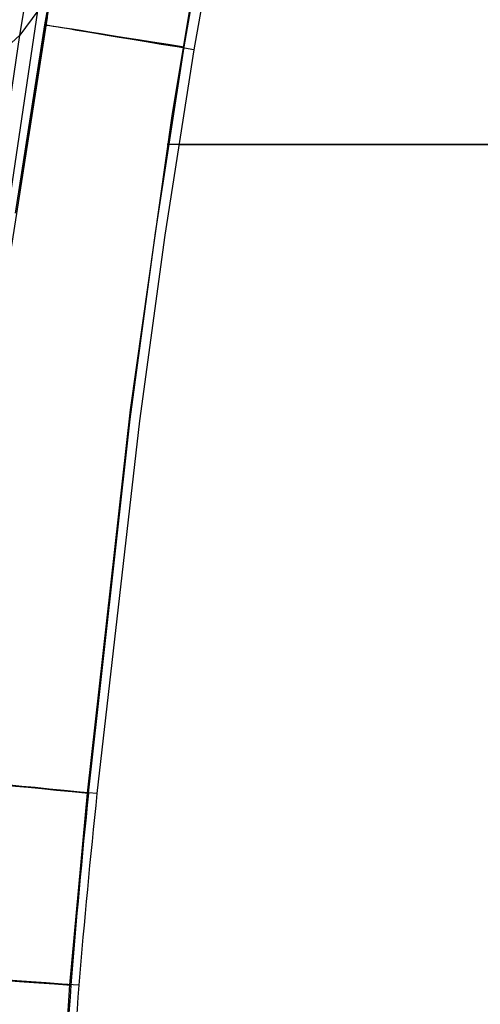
# Model space of a CAD drawing. Extents: x -919 to -345, y -585 to -19.
# Tile 24 of 123: x -859 to -829, y -392 to -328. Entities that reach past the tile are written whole.
import ezdxf

# ---------------------------------------------------------------- set-up
doc = ezdxf.new("R2010")
doc.units = 0
doc.layers.add('IMBOTT_SEDU', color=139, linetype='CONTINUOUS')
doc.layers.add('SCHIUMATO', color=84, linetype='CONTINUOUS')

msp = doc.modelspace()

# ---------------------------------------------------------------- linework, layer by layer
at = {"layer": 'IMBOTT_SEDU'}
for p, q in [((-857.733, -328.045, -29.484), (-855.58, -315.805, -29.482)), ((-848.647, -329.485, -11.35), (-846.528, -317.415, -11.341)), ((-845.905, -317.629, -47.28), (-848.028, -329.665, -47.28)), ((-847.499, -322.244, -11.348), (-849.463, -333.975, -11.356)), ((-859.64, -340.319, -29.484), (-857.733, -328.045, -29.484)), ((-850.522, -341.596, -11.359), (-848.647, -329.485, -11.35)), ((-848.028, -329.665, -47.28), (-849.911, -341.739, -47.28)), ((-849.463, -333.975, -11.356), (-852.182, -353.13, -11.374)), ((-693.133, -335.878, -1.489), (-849.754, -335.839, -11.358)), ((-849.017, -335.833, -47.28), (-414.876, -335.833, -47.28)), ((-852.165, -353.741, -11.372), (-850.522, -341.596, -11.359)), ((-849.911, -341.739, -47.28), (-851.568, -353.847, -47.28)), ((-852.182, -353.13, -11.374), (-854.984, -378.091, -11.418)), ((-854.891, -378.101, -11.415), (-852.165, -353.741, -11.372)), ((-851.568, -353.847, -47.28), (-854.339, -378.13, -47.28)), ((-854.984, -378.091, -11.418), (-856.127, -390.592, -11.454)), ((-856.127, -390.592, -11.454), (-856.955, -403.117, -11.492))]:
    msp.add_line(p, q, dxfattribs=at)
at = {"layer": 'IMBOTT_SEDU', "extrusion": (0.160792, 0.986986, -0.002161)}
msp.add_arc((772.114, -30.096, -461.629), 21.715, 303.14194, 54.81697, dxfattribs=at)
at = {"layer": 'IMBOTT_SEDU', "extrusion": (0.09723, 0.995262, 0.000669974)}
msp.add_arc((801.672, -28.853, -459.438), 21.652, 303.19212, 55.0434, dxfattribs=at)
at = {"layer": 'IMBOTT_SEDU', "extrusion": (0.007228, -0.003528, 0.999968)}
msp.add_arc((-357.128, -429.929, -16.26), 500.343, 174.06117, 176.93583, dxfattribs=at)
at = {"layer": 'IMBOTT_SEDU'}
msp.add_arc((-350.019, -431.922, -47.28), 507.18, 173.9118, 176.74421, dxfattribs=at)
at = {"layer": 'IMBOTT_SEDU', "extrusion": (0.070984, 0.997477, 0.000685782)}
msp.add_arc((813.792, -28.881, -450.385), 21.618, 303.19829, 55.14402, dxfattribs=at)
at = {"layer": 'SCHIUMATO'}
for p, q in [((-859.373, -328.72, -3.512), (-857.125, -315.436, -3.536)), ((-857.215, -325.213, -35.596), (-859.376, -338.854, -35.584)), ((-860.18, -340.62, -19.548), (-858.195, -327.136, -19.566)), ((-858.195, -327.136, -19.566), (-859.373, -328.72, -3.512)), ((-860.012, -343.237, -35.78), (-857.568, -327.575, -35.78)), ((-859.373, -328.72, -3.512), (-860.737, -329.955, 12.369)), ((-860.339, -335.388, -3.502), (-859.373, -328.72, -3.512))]:
    msp.add_line(p, q, dxfattribs=at)

doc.saveas('drawing.dxf')
